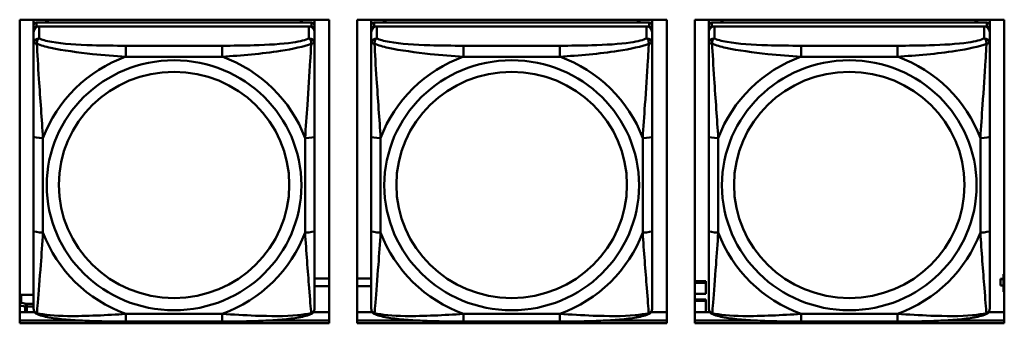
# Model space of a CAD drawing. Header units: inches. Extents: x 2.9 to 75, y -2.3 to 43.7.
# Tile 39 of 155: x 38.2 to 40.3, y 12.6 to 13.2. Entities that reach past the tile are written whole.
import ezdxf

# ---------------------------------------------------------------- set-up
doc = ezdxf.new("R2010")
doc.units = ezdxf.units.IN
doc.header["$MEASUREMENT"] = 0
doc.layers.add('Visible Edges(ROSSANSI)', color=7, linetype='Continuous', lineweight=50)
doc.layers.add('Visible Tangent Edges(ROSSANSI)', color=7, linetype='Continuous', lineweight=50)

msp = doc.modelspace()

# ---------------------------------------------------------------- linework, layer by layer
at = {"layer": 'Visible Edges(ROSSANSI)'}
for p, q in [((38.1924, 12.5927), (38.1924, 13.2314)), ((38.1924, 13.2314), (38.843, 13.2314)), ((38.2217, 13.2195), (38.2217, 13.2314)), ((38.2483, 13.2253), (38.2483, 13.2314)), ((38.2521, 13.2253), (38.249, 13.2314)), ((38.785, 13.2314), (38.7819, 13.2253)), ((38.7857, 13.2314), (38.7857, 13.2253)), ((38.8123, 13.2314), (38.8123, 13.2195)), ((38.843, 13.2314), (38.843, 12.5927)), ((38.9024, 12.5927), (38.9024, 13.2314)), ((38.9024, 13.2314), (39.553, 13.2314)), ((38.9317, 13.2195), (38.9317, 13.2314)), ((38.9583, 13.2253), (38.9583, 13.2314)), ((38.9621, 13.2253), (38.959, 13.2314)), ((39.495, 13.2314), (39.4919, 13.2253)), ((39.4957, 13.2314), (39.4957, 13.2253)), ((39.5223, 13.2314), (39.5223, 13.2195)), ((39.553, 13.2314), (39.553, 12.5927)), ((39.6124, 12.5927), (39.6124, 13.2314)), ((39.6124, 13.2314), (40.263, 13.2314)), ((39.6417, 13.2195), (39.6417, 13.2314)), ((39.6683, 13.2253), (39.6683, 13.2314)), ((39.6721, 13.2253), (39.669, 13.2314)), ((40.205, 13.2314), (40.2019, 13.2253)), ((40.2057, 13.2314), (40.2057, 13.2253)), ((40.2323, 13.2314), (40.2323, 13.2195)), ((40.263, 13.2314), (40.263, 12.5927)), ((38.2217, 13.2195), (38.2217, 13.2113)), ((38.2217, 13.2055), (38.2217, 13.2113)), ((38.8064, 13.2253), (38.2276, 13.2253)), ((38.2276, 13.2171), (38.8064, 13.2171)), ((38.8005, 13.2171), (38.2335, 13.2171)), ((38.8123, 13.2113), (38.8123, 13.2195)), ((38.8123, 13.2113), (38.8123, 13.2055)), ((38.9317, 13.2195), (38.9317, 13.2113)), ((38.9317, 13.2055), (38.9317, 13.2113)), ((39.5164, 13.2253), (38.9376, 13.2253)), ((38.9376, 13.2171), (39.5164, 13.2171)), ((39.5105, 13.2171), (38.9435, 13.2171)), ((39.5223, 13.2113), (39.5223, 13.2195)), ((39.5223, 13.2113), (39.5223, 13.2055)), ((39.6417, 13.2195), (39.6417, 13.2113)), ((39.6417, 13.2055), (39.6417, 13.2113)), ((40.2264, 13.2253), (39.6476, 13.2253)), ((39.6476, 13.2171), (40.2264, 13.2171)), ((40.2205, 13.2171), (39.6535, 13.2171)), ((40.2323, 13.2113), (40.2323, 13.2195)), ((40.2323, 13.2113), (40.2323, 13.2055)), ((38.2217, 13.2055), (38.2217, 13.1806)), ((38.8123, 13.1806), (38.8123, 13.2055)), ((38.9317, 13.2055), (38.9317, 13.1806)), ((39.5223, 13.1806), (39.5223, 13.2055)), ((39.6417, 13.2055), (39.6417, 13.1806)), ((40.2323, 13.1806), (40.2323, 13.2055)), ((38.2217, 12.9861), (38.2217, 12.7875)), ((38.8123, 12.7875), (38.8123, 12.9861)), ((38.9317, 12.9861), (38.9317, 12.7875)), ((39.5223, 12.7875), (39.5223, 12.9861)), ((39.6417, 12.9861), (39.6417, 12.7875)), ((40.2323, 12.7875), (40.2323, 12.9861)), ((40.263, 12.6963), (40.2614, 12.6963)), ((40.2614, 12.6963), (40.2614, 12.6934)), ((40.263, 12.6927), (40.2614, 12.6934)), ((40.2614, 12.6934), (40.2614, 12.659)), ((38.8123, 12.6871), (38.843, 12.6871)), ((38.9024, 12.6871), (38.9317, 12.6871)), ((39.6124, 12.6811), (39.6354, 12.6811)), ((39.6124, 12.678), (39.6354, 12.678)), ((39.6354, 12.6811), (39.6354, 12.678)), ((39.6354, 12.678), (39.6354, 12.6545)), ((40.2549, 12.686), (40.2549, 12.6858)), ((40.2614, 12.686), (40.2549, 12.686)), ((40.2549, 12.6721), (40.2549, 12.6858)), ((40.2549, 12.6858), (40.2614, 12.6858)), ((40.2614, 12.6721), (40.2549, 12.6721)), ((38.1954, 12.6526), (38.2217, 12.6526)), ((38.843, 12.6707), (38.8123, 12.6707)), ((38.9317, 12.6707), (38.9024, 12.6707)), ((39.6354, 12.6545), (39.6124, 12.6545)), ((40.2614, 12.659), (40.263, 12.6584)), ((39.6124, 12.6428), (39.6354, 12.6428)), ((39.6124, 12.6398), (39.6354, 12.6398)), ((39.6354, 12.6428), (39.6354, 12.6398)), ((39.6354, 12.6398), (39.6354, 12.6165)), ((38.1924, 12.6165), (38.2239, 12.6165)), ((38.8101, 12.6165), (38.843, 12.6165)), ((38.9024, 12.6165), (38.9339, 12.6165)), ((39.5201, 12.6165), (39.553, 12.6165)), ((39.6124, 12.6165), (39.6439, 12.6165)), ((40.2301, 12.6165), (40.263, 12.6165)), ((38.1924, 12.5988), (38.3143, 12.5988)), ((38.3143, 12.5988), (38.1924, 12.5988)), ((38.843, 12.5927), (38.1924, 12.5927)), ((38.6181, 12.5966), (38.4158, 12.5966)), ((38.7197, 12.5988), (38.843, 12.5988)), ((38.843, 12.5988), (38.7197, 12.5988)), ((38.9024, 12.5988), (39.0243, 12.5988)), ((39.0243, 12.5988), (38.9024, 12.5988)), ((39.553, 12.5927), (38.9024, 12.5927)), ((39.3281, 12.5966), (39.1258, 12.5966)), ((39.4297, 12.5988), (39.553, 12.5988)), ((39.553, 12.5988), (39.4297, 12.5988)), ((39.6124, 12.5988), (39.7343, 12.5988)), ((39.7343, 12.5988), (39.6124, 12.5988)), ((40.263, 12.5927), (39.6124, 12.5927)), ((40.0381, 12.5966), (39.8358, 12.5966)), ((40.1397, 12.5988), (40.263, 12.5988)), ((40.263, 12.5988), (40.1397, 12.5988))]:
    msp.add_line(p, q, dxfattribs=at)
for centre, major_axis, start_param, end_param in [((38.2276, 13.2195), (-0.00591, 0), 4.712389, 6.283185), ((38.2276, 13.2113), (-0.00591, 0), 4.712389, 6.283185), ((38.2335, 13.2055), (-0.0118, 0), 4.712389, 6.283185), ((38.8005, 13.2055), (0.0118, 0), 0, 1.570796), ((38.8064, 13.2195), (0.00591, 0), 0, 1.570796), ((38.8064, 13.2113), (0.00591, 0), 0, 1.570796), ((38.9376, 13.2195), (-0.00591, 0), 4.712389, 6.283185), ((38.9376, 13.2113), (-0.00591, 0), 4.712389, 6.283185), ((38.9435, 13.2055), (-0.0118, 0), 4.712389, 6.283185), ((39.5105, 13.2055), (0.0118, 0), 0, 1.570796), ((39.5164, 13.2195), (0.00591, 0), 0, 1.570796), ((39.5164, 13.2113), (0.00591, 0), 0, 1.570796), ((39.6476, 13.2195), (-0.00591, 0), 4.712389, 6.283185), ((39.6476, 13.2113), (-0.00591, 0), 4.712389, 6.283185), ((39.6535, 13.2055), (-0.0118, 0), 4.712389, 6.283185), ((40.2205, 13.2055), (0.0118, 0), 0, 1.570796), ((40.2264, 13.2195), (0.00591, 0), 0, 1.570796), ((40.2264, 13.2113), (0.00591, 0), 0, 1.570796), ((38.1954, 12.6477), (-0.005, 0), 4.712389, 5.358392)]:
    msp.add_ellipse(centre, major_axis=major_axis, ratio=0.981793, start_param=start_param, end_param=end_param, dxfattribs=at)
for points, knots in [([(38.2217, 13.1806), (38.2217, 13.1715), (38.2217, 13.1562), (38.2217, 13.1391), (38.2217, 13.1126), (38.2217, 13.0823), (38.2217, 13.0529), (38.2217, 13.0305), (38.2217, 13.0081), (38.2217, 12.9861)], [-0.7968224, -0.7968224, -0.7968224, -0.7968224, -0.6514613, -0.6514613, -0.6514613, -0.427691, -0.427691, -0.427691, -0.2569517, -0.2569517, -0.2569517, -0.2569517]), ([(38.8123, 12.9861), (38.8123, 13.0093), (38.8123, 13.0331), (38.8123, 13.0568), (38.8123, 13.0879), (38.8123, 13.1202), (38.8123, 13.147), (38.8123, 13.1608), (38.8123, 13.1729), (38.8123, 13.1806)], [0.2569537, 0.2569537, 0.2569537, 0.2569537, 0.4371919, 0.4371919, 0.4371919, 0.6739428, 0.6739428, 0.6739428, 0.7963818, 0.7963818, 0.7963818, 0.7963818]), ([(38.9317, 13.1806), (38.9317, 13.1715), (38.9317, 13.1562), (38.9317, 13.1391), (38.9317, 13.1126), (38.9317, 13.0823), (38.9317, 13.0529), (38.9317, 13.0305), (38.9317, 13.0081), (38.9317, 12.9861)], [-0.7968224, -0.7968224, -0.7968224, -0.7968224, -0.6514613, -0.6514613, -0.6514613, -0.427691, -0.427691, -0.427691, -0.2569517, -0.2569517, -0.2569517, -0.2569517]), ([(39.5223, 12.9861), (39.5223, 13.0093), (39.5223, 13.0331), (39.5223, 13.0568), (39.5223, 13.0879), (39.5223, 13.1202), (39.5223, 13.147), (39.5223, 13.1608), (39.5223, 13.1729), (39.5223, 13.1806)], [0.2569537, 0.2569537, 0.2569537, 0.2569537, 0.4371919, 0.4371919, 0.4371919, 0.6739428, 0.6739428, 0.6739428, 0.7963818, 0.7963818, 0.7963818, 0.7963818]), ([(39.6417, 13.1806), (39.6417, 13.1715), (39.6417, 13.1562), (39.6417, 13.1391), (39.6417, 13.1126), (39.6417, 13.0823), (39.6417, 13.0529), (39.6417, 13.0305), (39.6417, 13.0081), (39.6417, 12.9861)], [-0.7968224, -0.7968224, -0.7968224, -0.7968224, -0.6514613, -0.6514613, -0.6514613, -0.427691, -0.427691, -0.427691, -0.2569517, -0.2569517, -0.2569517, -0.2569517]), ([(40.2323, 12.9861), (40.2323, 13.0093), (40.2323, 13.0331), (40.2323, 13.0568), (40.2323, 13.0879), (40.2323, 13.1202), (40.2323, 13.147), (40.2323, 13.1608), (40.2323, 13.1729), (40.2323, 13.1806)], [0.2569537, 0.2569537, 0.2569537, 0.2569537, 0.4371919, 0.4371919, 0.4371919, 0.6739428, 0.6739428, 0.6739428, 0.7963818, 0.7963818, 0.7963818, 0.7963818]), ([(38.2217, 12.7875), (38.2217, 12.7643), (38.2217, 12.7409), (38.2217, 12.7187), (38.2217, 12.6895), (38.2217, 12.6612), (38.2217, 12.6424), (38.2217, 12.6327), (38.2217, 12.6258), (38.2217, 12.624)], [0.2569537, 0.2569537, 0.2569537, 0.2569537, 0.4371919, 0.4371919, 0.4371919, 0.6739428, 0.6739428, 0.6739428, 0.7963818, 0.7963818, 0.7963818, 0.7963818]), ([(38.8123, 12.624), (38.8123, 12.6261), (38.8123, 12.6354), (38.8123, 12.6481), (38.8123, 12.6677), (38.8123, 12.6946), (38.8123, 12.7223), (38.8123, 12.7434), (38.8123, 12.7655), (38.8123, 12.7875)], [-0.7968224, -0.7968224, -0.7968224, -0.7968224, -0.6514613, -0.6514613, -0.6514613, -0.427691, -0.427691, -0.427691, -0.2569517, -0.2569517, -0.2569517, -0.2569517]), ([(38.9317, 12.7875), (38.9317, 12.7643), (38.9317, 12.7409), (38.9317, 12.7187), (38.9317, 12.6895), (38.9317, 12.6612), (38.9317, 12.6424), (38.9317, 12.6327), (38.9317, 12.6258), (38.9317, 12.624)], [0.2569537, 0.2569537, 0.2569537, 0.2569537, 0.4371919, 0.4371919, 0.4371919, 0.6739428, 0.6739428, 0.6739428, 0.7963818, 0.7963818, 0.7963818, 0.7963818]), ([(39.5223, 12.624), (39.5223, 12.6261), (39.5223, 12.6354), (39.5223, 12.6481), (39.5223, 12.6677), (39.5223, 12.6946), (39.5223, 12.7223), (39.5223, 12.7434), (39.5223, 12.7655), (39.5223, 12.7875)], [-0.7968224, -0.7968224, -0.7968224, -0.7968224, -0.6514613, -0.6514613, -0.6514613, -0.427691, -0.427691, -0.427691, -0.2569517, -0.2569517, -0.2569517, -0.2569517]), ([(39.6417, 12.7875), (39.6417, 12.7643), (39.6417, 12.7409), (39.6417, 12.7187), (39.6417, 12.6895), (39.6417, 12.6612), (39.6417, 12.6424), (39.6417, 12.6327), (39.6417, 12.6258), (39.6417, 12.624)], [0.2569537, 0.2569537, 0.2569537, 0.2569537, 0.4371919, 0.4371919, 0.4371919, 0.6739428, 0.6739428, 0.6739428, 0.7963818, 0.7963818, 0.7963818, 0.7963818]), ([(40.2323, 12.624), (40.2323, 12.6261), (40.2323, 12.6354), (40.2323, 12.6481), (40.2323, 12.6677), (40.2323, 12.6946), (40.2323, 12.7223), (40.2323, 12.7434), (40.2323, 12.7655), (40.2323, 12.7875)], [-0.7968224, -0.7968224, -0.7968224, -0.7968224, -0.6514613, -0.6514613, -0.6514613, -0.427691, -0.427691, -0.427691, -0.2569517, -0.2569517, -0.2569517, -0.2569517]), ([(38.2298, 12.6117), (38.2287, 12.6121), (38.2276, 12.6127), (38.2257, 12.6143), (38.2248, 12.6152), (38.2234, 12.6172), (38.2229, 12.6182), (38.2222, 12.6201), (38.222, 12.621), (38.2218, 12.6226), (38.2217, 12.6233), (38.2217, 12.624)], [0.02510739, 0.02510739, 0.02510739, 0.02510739, 0.03073999, 0.03073999, 0.03637259, 0.03637259, 0.0420052, 0.0420052, 0.0476378, 0.0476378, 0.0532704, 0.0532704, 0.0532704, 0.0532704]), ([(38.4158, 12.5966), (38.4023, 12.5966), (38.3887, 12.5966), (38.3614, 12.597), (38.3478, 12.5973), (38.3209, 12.5984), (38.3076, 12.5991), (38.2819, 12.6012), (38.2698, 12.6026), (38.2477, 12.6062), (38.2382, 12.6082), (38.2298, 12.6117)], [0.2569517, 0.2569517, 0.2569517, 0.2569517, 0.3597049, 0.3597049, 0.4624581, 0.4624581, 0.5652112, 0.5652112, 0.6679644, 0.6679644, 0.7707176, 0.7707176, 0.7707176, 0.7707176]), ([(38.8042, 12.6117), (38.7958, 12.6082), (38.7863, 12.6062), (38.7643, 12.6026), (38.7521, 12.6012), (38.7264, 12.5991), (38.7131, 12.5984), (38.6862, 12.5973), (38.6726, 12.597), (38.6454, 12.5966), (38.6317, 12.5966), (38.6181, 12.5966)], [-0.7703505, -0.7703505, -0.7703505, -0.7703505, -0.6676711, -0.6676711, -0.5649918, -0.5649918, -0.4623124, -0.4623124, -0.3596331, -0.3596331, -0.2569537, -0.2569537, -0.2569537, -0.2569537]), ([(38.8042, 12.6117), (38.8053, 12.6121), (38.8064, 12.6127), (38.8083, 12.6143), (38.8092, 12.6152), (38.8106, 12.6172), (38.8111, 12.6182), (38.8118, 12.6201), (38.812, 12.621), (38.8122, 12.6226), (38.8123, 12.6233), (38.8123, 12.624)], [0.02510739, 0.02510739, 0.02510739, 0.02510739, 0.03073999, 0.03073999, 0.03637259, 0.03637259, 0.0420052, 0.0420052, 0.0476378, 0.0476378, 0.0532704, 0.0532704, 0.0532704, 0.0532704]), ([(38.9398, 12.6117), (38.9387, 12.6121), (38.9376, 12.6127), (38.9357, 12.6143), (38.9348, 12.6152), (38.9334, 12.6172), (38.9329, 12.6182), (38.9322, 12.6201), (38.932, 12.621), (38.9318, 12.6226), (38.9317, 12.6233), (38.9317, 12.624)], [0.02510739, 0.02510739, 0.02510739, 0.02510739, 0.03073999, 0.03073999, 0.03637259, 0.03637259, 0.0420052, 0.0420052, 0.0476378, 0.0476378, 0.0532704, 0.0532704, 0.0532704, 0.0532704]), ([(39.1258, 12.5966), (39.1123, 12.5966), (39.0987, 12.5966), (39.0714, 12.597), (39.0578, 12.5973), (39.0309, 12.5984), (39.0176, 12.5991), (38.9919, 12.6012), (38.9798, 12.6026), (38.9577, 12.6062), (38.9482, 12.6082), (38.9398, 12.6117)], [0.2569517, 0.2569517, 0.2569517, 0.2569517, 0.3597049, 0.3597049, 0.4624581, 0.4624581, 0.5652112, 0.5652112, 0.6679644, 0.6679644, 0.7707176, 0.7707176, 0.7707176, 0.7707176]), ([(39.5142, 12.6117), (39.5058, 12.6082), (39.4963, 12.6062), (39.4743, 12.6026), (39.4621, 12.6012), (39.4364, 12.5991), (39.4231, 12.5984), (39.3962, 12.5973), (39.3826, 12.597), (39.3554, 12.5966), (39.3417, 12.5966), (39.3281, 12.5966)], [-0.7703505, -0.7703505, -0.7703505, -0.7703505, -0.6676711, -0.6676711, -0.5649918, -0.5649918, -0.4623124, -0.4623124, -0.3596331, -0.3596331, -0.2569537, -0.2569537, -0.2569537, -0.2569537]), ([(39.5142, 12.6117), (39.5153, 12.6121), (39.5164, 12.6127), (39.5183, 12.6143), (39.5192, 12.6152), (39.5206, 12.6172), (39.5211, 12.6182), (39.5218, 12.6201), (39.522, 12.621), (39.5222, 12.6226), (39.5223, 12.6233), (39.5223, 12.624)], [0.02510739, 0.02510739, 0.02510739, 0.02510739, 0.03073999, 0.03073999, 0.03637259, 0.03637259, 0.0420052, 0.0420052, 0.0476378, 0.0476378, 0.0532704, 0.0532704, 0.0532704, 0.0532704]), ([(39.6498, 12.6117), (39.6487, 12.6121), (39.6476, 12.6127), (39.6457, 12.6143), (39.6448, 12.6152), (39.6434, 12.6172), (39.6429, 12.6182), (39.6422, 12.6201), (39.642, 12.621), (39.6418, 12.6226), (39.6417, 12.6233), (39.6417, 12.624)], [0.02510739, 0.02510739, 0.02510739, 0.02510739, 0.03073999, 0.03073999, 0.03637259, 0.03637259, 0.0420052, 0.0420052, 0.0476378, 0.0476378, 0.0532704, 0.0532704, 0.0532704, 0.0532704]), ([(39.8358, 12.5966), (39.8223, 12.5966), (39.8087, 12.5966), (39.7814, 12.597), (39.7678, 12.5973), (39.7409, 12.5984), (39.7276, 12.5991), (39.7019, 12.6012), (39.6898, 12.6026), (39.6677, 12.6062), (39.6582, 12.6082), (39.6498, 12.6117)], [0.2569517, 0.2569517, 0.2569517, 0.2569517, 0.3597049, 0.3597049, 0.4624581, 0.4624581, 0.5652112, 0.5652112, 0.6679644, 0.6679644, 0.7707176, 0.7707176, 0.7707176, 0.7707176]), ([(40.2242, 12.6117), (40.2158, 12.6082), (40.2063, 12.6062), (40.1843, 12.6026), (40.1721, 12.6012), (40.1464, 12.5991), (40.1331, 12.5984), (40.1062, 12.5973), (40.0926, 12.597), (40.0654, 12.5966), (40.0517, 12.5966), (40.0381, 12.5966)], [-0.7703505, -0.7703505, -0.7703505, -0.7703505, -0.6676711, -0.6676711, -0.5649918, -0.5649918, -0.4623124, -0.4623124, -0.3596331, -0.3596331, -0.2569537, -0.2569537, -0.2569537, -0.2569537]), ([(40.2242, 12.6117), (40.2253, 12.6121), (40.2264, 12.6127), (40.2283, 12.6143), (40.2292, 12.6152), (40.2306, 12.6172), (40.2311, 12.6182), (40.2318, 12.6201), (40.232, 12.621), (40.2322, 12.6226), (40.2323, 12.6233), (40.2323, 12.624)], [0.02510739, 0.02510739, 0.02510739, 0.02510739, 0.03073999, 0.03073999, 0.03637259, 0.03637259, 0.0420052, 0.0420052, 0.0476378, 0.0476378, 0.0532704, 0.0532704, 0.0532704, 0.0532704])]:
    msp.add_open_spline(points, degree=3, knots=knots, dxfattribs=at)
at = {"layer": 'Visible Tangent Edges(ROSSANSI)'}
for p, q in [((38.2276, 13.2171), (38.2276, 13.2253)), ((38.2335, 13.1922), (38.2335, 13.2171)), ((38.8005, 13.2171), (38.8005, 13.1922)), ((38.8064, 13.2253), (38.8064, 13.2171)), ((38.9376, 13.2171), (38.9376, 13.2253)), ((38.9435, 13.1922), (38.9435, 13.2171)), ((39.5105, 13.2171), (39.5105, 13.1922)), ((39.5164, 13.2253), (39.5164, 13.2171)), ((39.6476, 13.2171), (39.6476, 13.2253)), ((39.6535, 13.1922), (39.6535, 13.2171)), ((40.2205, 13.2171), (40.2205, 13.1922)), ((40.2264, 13.2253), (40.2264, 13.2171)), ((38.4158, 13.1767), (38.4158, 13.1536)), ((38.6181, 13.1767), (38.4158, 13.1767)), ((38.6181, 13.1767), (38.6181, 13.1536)), ((39.1258, 13.1767), (39.1258, 13.1536)), ((39.3281, 13.1767), (39.1258, 13.1767)), ((39.3281, 13.1767), (39.3281, 13.1536)), ((39.8358, 13.1767), (39.8358, 13.1536)), ((40.0381, 13.1767), (39.8358, 13.1767)), ((40.0381, 13.1767), (40.0381, 13.1536)), ((38.4158, 13.1536), (38.6181, 13.1536)), ((39.1258, 13.1536), (39.3281, 13.1536)), ((39.8358, 13.1536), (40.0381, 13.1536)), ((38.2414, 12.7838), (38.2414, 12.9824)), ((38.7926, 12.9824), (38.7926, 12.7838)), ((38.9514, 12.7838), (38.9514, 12.9824)), ((39.5026, 12.9824), (39.5026, 12.7838)), ((39.6614, 12.7838), (39.6614, 12.9824)), ((40.2126, 12.9824), (40.2126, 12.7838)), ((38.1954, 12.636), (38.1954, 12.6526)), ((38.2075, 12.6337), (38.1954, 12.636)), ((38.2075, 12.6337), (38.2075, 12.6279)), ((38.2217, 12.6337), (38.2075, 12.6337)), ((38.1924, 12.6304), (38.204, 12.6282)), ((38.204, 12.6282), (38.204, 12.6165)), ((38.2075, 12.6279), (38.2217, 12.6279)), ((38.2075, 12.6165), (38.2075, 12.6279)), ((38.6181, 12.6125), (38.4158, 12.6125)), ((38.4158, 12.5966), (38.4158, 12.6125)), ((38.6181, 12.5966), (38.6181, 12.6125)), ((39.3281, 12.6125), (39.1258, 12.6125)), ((39.1258, 12.5966), (39.1258, 12.6125)), ((39.3281, 12.5966), (39.3281, 12.6125)), ((40.0381, 12.6125), (39.8358, 12.6125)), ((39.8358, 12.5966), (39.8358, 12.6125)), ((40.0381, 12.5966), (40.0381, 12.6125))]:
    msp.add_line(p, q, dxfattribs=at)
for centre, major_axis, ratio, start_param, end_param in [((38.2335, 13.1806), (-0.0118, 0), 0.981793, 4.712389, 6.283185), ((38.8005, 13.1806), (0.0118, 0), 0.981793, 0, 1.570796), ((38.9435, 13.1806), (-0.0118, 0), 0.981793, 4.712389, 6.283185), ((39.5105, 13.1806), (0.0118, 0), 0.981793, 0, 1.570796), ((39.6535, 13.1806), (-0.0118, 0), 0.981793, 4.712389, 6.283185), ((40.2205, 13.1806), (0.0118, 0), 0.981793, 0, 1.570796), ((38.517, 12.8831), (-0.2936, 0), 0.981793, 5.064156, 5.931419), ((38.517, 12.8831), (0.2936, 0), 0.981793, 0.351767, 1.21903), ((39.227, 12.8831), (-0.2936, 0), 0.981793, 5.064156, 5.931419), ((39.227, 12.8831), (0.2936, 0), 0.981793, 0.351767, 1.21903), ((39.937, 12.8831), (-0.2936, 0), 0.981793, 5.064156, 5.931419), ((39.937, 12.8831), (0.2936, 0), 0.981793, 0.351767, 1.21903), ((38.2414, 12.9861), (-0.0197, 0), 0.189952, 0, 1.570796), ((38.7926, 12.9861), (0.0197, 0), 0.189952, 4.712389, 6.283185), ((38.9514, 12.9861), (-0.0197, 0), 0.189952, 0, 1.570796), ((39.5026, 12.9861), (0.0197, 0), 0.189952, 4.712389, 6.283185), ((39.6614, 12.9861), (-0.0197, 0), 0.189952, 0, 1.570796), ((40.2126, 12.9861), (0.0197, 0), 0.189952, 4.712389, 6.283185), ((38.2414, 12.7875), (-0.0197, 0), 0.189952, 0, 1.570796), ((38.517, 12.8831), (-0.2936, 0), 0.981793, 0.351767, 1.21903), ((38.517, 12.8831), (0.2936, 0), 0.981793, 5.064156, 5.931419), ((38.7926, 12.7875), (0.0197, 0), 0.189952, 4.712389, 6.283185), ((38.9514, 12.7875), (-0.0197, 0), 0.189952, 0, 1.570796), ((39.227, 12.8831), (-0.2936, 0), 0.981793, 0.351767, 1.21903), ((39.227, 12.8831), (0.2936, 0), 0.981793, 5.064156, 5.931419), ((39.5026, 12.7875), (0.0197, 0), 0.189952, 4.712389, 6.283185), ((39.6614, 12.7875), (-0.0197, 0), 0.189952, 0, 1.570796), ((39.937, 12.8831), (-0.2936, 0), 0.981793, 0.351767, 1.21903), ((39.937, 12.8831), (0.2936, 0), 0.981793, 5.064156, 5.931419), ((40.2126, 12.7875), (0.0197, 0), 0.189952, 4.712389, 6.283185), ((38.1954, 12.6311), (0.00093, 0.00491), 0.694233, 0.267078, 1.285644), ((38.1954, 12.6311), (-0.005, 0), 0.981793, 4.712389, 5.358392), ((38.2075, 12.6288), (0.00093, 0.00491), 0.694233, 0.267078, 1.837874), ((38.2075, 12.6288), (0.005, 0), 0.189952, 3.926991, 4.712389)]:
    msp.add_ellipse(centre, major_axis=major_axis, ratio=ratio, start_param=start_param, end_param=end_param, dxfattribs=at)
for centre, major_axis in [((38.517, 12.8831), (-0.2678, 0)), ((39.227, 12.8831), (-0.2678, 0)), ((39.937, 12.8831), (-0.2678, 0)), ((38.517, 12.8839), (-0.2424, 0)), ((39.227, 12.8839), (-0.2424, 0)), ((39.937, 12.8839), (-0.2424, 0))]:
    msp.add_ellipse(centre, major_axis=major_axis, ratio=0.981793, dxfattribs=at)
for points, knots in [([(38.2286, 13.1807), (38.2286, 13.1818), (38.2286, 13.1828), (38.2288, 13.1848), (38.229, 13.1858), (38.2295, 13.1872), (38.2297, 13.1877), (38.23, 13.1884), (38.2301, 13.1887), (38.2304, 13.1892), (38.2306, 13.1896), (38.2312, 13.1904), (38.2316, 13.1908), (38.2325, 13.1916), (38.233, 13.1919), (38.2335, 13.1922)], [-0.00023197, -0.00023197, -0.00023197, -0.00023197, 0.00913095, 0.00913095, 0.01983142, 0.01983142, 0.02651922, 0.02651922, 0.02986312, 0.02986312, 0.03521335, 0.03521335, 0.04377373, 0.04377373, 0.0532704, 0.0532704, 0.0532704, 0.0532704]), ([(38.4158, 13.1767), (38.3922, 13.1767), (38.3682, 13.1769), (38.3448, 13.1776), (38.3142, 13.1786), (38.2833, 13.1806), (38.26, 13.1846), (38.248, 13.1866), (38.2384, 13.1892), (38.2335, 13.1922)], [0.2569537, 0.2569537, 0.2569537, 0.2569537, 0.4371919, 0.4371919, 0.4371919, 0.6739428, 0.6739428, 0.6739428, 0.7963818, 0.7963818, 0.7963818, 0.7963818]), ([(38.8005, 13.1922), (38.7947, 13.1887), (38.7822, 13.1857), (38.767, 13.1835), (38.7436, 13.1801), (38.7145, 13.1784), (38.6854, 13.1775), (38.6632, 13.1769), (38.6406, 13.1767), (38.6181, 13.1767)], [-0.7968224, -0.7968224, -0.7968224, -0.7968224, -0.6514613, -0.6514613, -0.6514613, -0.427691, -0.427691, -0.427691, -0.2569517, -0.2569517, -0.2569517, -0.2569517]), ([(38.8005, 13.1922), (38.801, 13.1919), (38.8015, 13.1916), (38.8024, 13.1908), (38.8028, 13.1904), (38.8034, 13.1896), (38.8036, 13.1892), (38.8039, 13.1887), (38.804, 13.1884), (38.8043, 13.1877), (38.8045, 13.1872), (38.805, 13.1858), (38.8052, 13.1848), (38.8054, 13.1828), (38.8054, 13.1818), (38.8054, 13.1807)], [-0.0532704, -0.0532704, -0.0532704, -0.0532704, -0.04377373, -0.04377373, -0.03521335, -0.03521335, -0.02986312, -0.02986312, -0.02651922, -0.02651922, -0.01983142, -0.01983142, -0.00913095, -0.00913095, 0.00023197, 0.00023197, 0.00023197, 0.00023197]), ([(38.9386, 13.1807), (38.9386, 13.1818), (38.9386, 13.1828), (38.9388, 13.1848), (38.939, 13.1858), (38.9395, 13.1872), (38.9397, 13.1877), (38.94, 13.1884), (38.9401, 13.1887), (38.9404, 13.1892), (38.9406, 13.1896), (38.9412, 13.1904), (38.9416, 13.1908), (38.9425, 13.1916), (38.943, 13.1919), (38.9435, 13.1922)], [-0.00023197, -0.00023197, -0.00023197, -0.00023197, 0.00913095, 0.00913095, 0.01983142, 0.01983142, 0.02651922, 0.02651922, 0.02986312, 0.02986312, 0.03521335, 0.03521335, 0.04377373, 0.04377373, 0.0532704, 0.0532704, 0.0532704, 0.0532704]), ([(39.1258, 13.1767), (39.1022, 13.1767), (39.0782, 13.1769), (39.0548, 13.1776), (39.0242, 13.1786), (38.9933, 13.1806), (38.97, 13.1846), (38.958, 13.1866), (38.9484, 13.1892), (38.9435, 13.1922)], [0.2569537, 0.2569537, 0.2569537, 0.2569537, 0.4371919, 0.4371919, 0.4371919, 0.6739428, 0.6739428, 0.6739428, 0.7963818, 0.7963818, 0.7963818, 0.7963818]), ([(39.5105, 13.1922), (39.5047, 13.1887), (39.4922, 13.1857), (39.477, 13.1835), (39.4536, 13.1801), (39.4245, 13.1784), (39.3954, 13.1775), (39.3732, 13.1769), (39.3506, 13.1767), (39.3281, 13.1767)], [-0.7968224, -0.7968224, -0.7968224, -0.7968224, -0.6514613, -0.6514613, -0.6514613, -0.427691, -0.427691, -0.427691, -0.2569517, -0.2569517, -0.2569517, -0.2569517]), ([(39.5105, 13.1922), (39.511, 13.1919), (39.5115, 13.1916), (39.5124, 13.1908), (39.5128, 13.1904), (39.5134, 13.1896), (39.5136, 13.1892), (39.5139, 13.1887), (39.514, 13.1884), (39.5143, 13.1877), (39.5145, 13.1872), (39.515, 13.1858), (39.5152, 13.1848), (39.5154, 13.1828), (39.5154, 13.1818), (39.5154, 13.1807)], [-0.0532704, -0.0532704, -0.0532704, -0.0532704, -0.04377373, -0.04377373, -0.03521335, -0.03521335, -0.02986312, -0.02986312, -0.02651922, -0.02651922, -0.01983142, -0.01983142, -0.00913095, -0.00913095, 0.00023197, 0.00023197, 0.00023197, 0.00023197]), ([(39.6486, 13.1807), (39.6486, 13.1818), (39.6486, 13.1828), (39.6488, 13.1848), (39.649, 13.1858), (39.6495, 13.1872), (39.6497, 13.1877), (39.65, 13.1884), (39.6501, 13.1887), (39.6504, 13.1892), (39.6506, 13.1896), (39.6512, 13.1904), (39.6516, 13.1908), (39.6525, 13.1916), (39.653, 13.1919), (39.6535, 13.1922)], [-0.00023197, -0.00023197, -0.00023197, -0.00023197, 0.00913095, 0.00913095, 0.01983142, 0.01983142, 0.02651922, 0.02651922, 0.02986312, 0.02986312, 0.03521335, 0.03521335, 0.04377373, 0.04377373, 0.0532704, 0.0532704, 0.0532704, 0.0532704]), ([(39.8358, 13.1767), (39.8122, 13.1767), (39.7882, 13.1769), (39.7648, 13.1776), (39.7342, 13.1786), (39.7033, 13.1806), (39.68, 13.1846), (39.668, 13.1866), (39.6584, 13.1892), (39.6535, 13.1922)], [0.2569537, 0.2569537, 0.2569537, 0.2569537, 0.4371919, 0.4371919, 0.4371919, 0.6739428, 0.6739428, 0.6739428, 0.7963818, 0.7963818, 0.7963818, 0.7963818]), ([(40.2205, 13.1922), (40.2147, 13.1887), (40.2022, 13.1857), (40.187, 13.1835), (40.1636, 13.1801), (40.1345, 13.1784), (40.1054, 13.1775), (40.0832, 13.1769), (40.0606, 13.1767), (40.0381, 13.1767)], [-0.7968224, -0.7968224, -0.7968224, -0.7968224, -0.6514613, -0.6514613, -0.6514613, -0.427691, -0.427691, -0.427691, -0.2569517, -0.2569517, -0.2569517, -0.2569517]), ([(40.2205, 13.1922), (40.221, 13.1919), (40.2215, 13.1916), (40.2224, 13.1908), (40.2228, 13.1904), (40.2234, 13.1896), (40.2236, 13.1892), (40.2239, 13.1887), (40.224, 13.1884), (40.2243, 13.1877), (40.2245, 13.1872), (40.225, 13.1858), (40.2252, 13.1848), (40.2254, 13.1828), (40.2254, 13.1818), (40.2254, 13.1807)], [-0.0532704, -0.0532704, -0.0532704, -0.0532704, -0.04377373, -0.04377373, -0.03521335, -0.03521335, -0.02986312, -0.02986312, -0.02651922, -0.02651922, -0.01983142, -0.01983142, -0.00913095, -0.00913095, 0.00023197, 0.00023197, 0.00023197, 0.00023197]), ([(38.2217, 13.1806), (38.2217, 13.1808), (38.2218, 13.1811), (38.222, 13.1814), (38.2222, 13.1815), (38.2226, 13.1817), (38.2228, 13.1817), (38.2231, 13.1818), (38.2232, 13.1818), (38.2236, 13.1818), (38.2239, 13.1818), (38.2249, 13.1817), (38.2255, 13.1816), (38.227, 13.1812), (38.2277, 13.181), (38.2286, 13.1807)], [-0.0532704, -0.0532704, -0.0532704, -0.0532704, -0.04377373, -0.04377373, -0.03521335, -0.03521335, -0.02986312, -0.02986312, -0.02651922, -0.02651922, -0.01983142, -0.01983142, -0.00913095, -0.00913095, 0.00023197, 0.00023197, 0.00023197, 0.00023197]), ([(38.2286, 13.1807), (38.2362, 13.1777), (38.2462, 13.1748), (38.2833, 13.1667), (38.315, 13.1624), (38.3692, 13.1568), (38.3925, 13.155), (38.4158, 13.1536)], [-0.7478145, -0.7478145, -0.7478145, -0.7478145, -0.6493253, -0.6493253, -0.427691, -0.427691, -0.2569537, -0.2569537, -0.2569537, -0.2569537]), ([(38.2414, 12.9824), (38.239, 13.0221), (38.2357, 13.0642), (38.2311, 13.1342), (38.2295, 13.1617), (38.2286, 13.1807)], [0.2569517, 0.2569517, 0.2569517, 0.2569517, 0.5559983, 0.5559983, 0.7482818, 0.7482818, 0.7482818, 0.7482818]), ([(38.6181, 13.1536), (38.6586, 13.156), (38.701, 13.1597), (38.7666, 13.1698), (38.7911, 13.1749), (38.8054, 13.1807)], [0.2569517, 0.2569517, 0.2569517, 0.2569517, 0.5559983, 0.5559983, 0.7482818, 0.7482818, 0.7482818, 0.7482818]), ([(38.8054, 13.1807), (38.8049, 13.1707), (38.8043, 13.1586), (38.8018, 13.1165), (38.7995, 13.0834), (38.7956, 13.0283), (38.794, 13.0053), (38.7926, 12.9824)], [-0.7478145, -0.7478145, -0.7478145, -0.7478145, -0.6493253, -0.6493253, -0.427691, -0.427691, -0.2569537, -0.2569537, -0.2569537, -0.2569537]), ([(38.8054, 13.1807), (38.8063, 13.181), (38.807, 13.1812), (38.8085, 13.1816), (38.8091, 13.1817), (38.81, 13.1818), (38.8104, 13.1818), (38.8108, 13.1818), (38.8109, 13.1818), (38.8112, 13.1817), (38.8114, 13.1817), (38.8118, 13.1815), (38.812, 13.1814), (38.8122, 13.1811), (38.8123, 13.1808), (38.8123, 13.1806)], [-0.00023197, -0.00023197, -0.00023197, -0.00023197, 0.00913095, 0.00913095, 0.01983142, 0.01983142, 0.02651922, 0.02651922, 0.02986312, 0.02986312, 0.03521335, 0.03521335, 0.04377373, 0.04377373, 0.0532704, 0.0532704, 0.0532704, 0.0532704]), ([(38.9317, 13.1806), (38.9317, 13.1808), (38.9318, 13.1811), (38.932, 13.1814), (38.9322, 13.1815), (38.9326, 13.1817), (38.9328, 13.1817), (38.9331, 13.1818), (38.9332, 13.1818), (38.9336, 13.1818), (38.9339, 13.1818), (38.9349, 13.1817), (38.9355, 13.1816), (38.937, 13.1812), (38.9377, 13.181), (38.9386, 13.1807)], [-0.0532704, -0.0532704, -0.0532704, -0.0532704, -0.04377373, -0.04377373, -0.03521335, -0.03521335, -0.02986312, -0.02986312, -0.02651922, -0.02651922, -0.01983142, -0.01983142, -0.00913095, -0.00913095, 0.00023197, 0.00023197, 0.00023197, 0.00023197]), ([(38.9386, 13.1807), (38.9462, 13.1777), (38.9562, 13.1748), (38.9933, 13.1667), (39.025, 13.1624), (39.0792, 13.1568), (39.1025, 13.155), (39.1258, 13.1536)], [-0.7478145, -0.7478145, -0.7478145, -0.7478145, -0.6493253, -0.6493253, -0.427691, -0.427691, -0.2569537, -0.2569537, -0.2569537, -0.2569537]), ([(38.9514, 12.9824), (38.949, 13.0221), (38.9457, 13.0642), (38.9411, 13.1342), (38.9395, 13.1617), (38.9386, 13.1807)], [0.2569517, 0.2569517, 0.2569517, 0.2569517, 0.5559983, 0.5559983, 0.7482818, 0.7482818, 0.7482818, 0.7482818]), ([(39.3281, 13.1536), (39.3686, 13.156), (39.411, 13.1597), (39.4766, 13.1698), (39.5011, 13.1749), (39.5154, 13.1807)], [0.2569517, 0.2569517, 0.2569517, 0.2569517, 0.5559983, 0.5559983, 0.7482818, 0.7482818, 0.7482818, 0.7482818]), ([(39.5154, 13.1807), (39.5149, 13.1707), (39.5143, 13.1586), (39.5118, 13.1165), (39.5095, 13.0834), (39.5056, 13.0283), (39.504, 13.0053), (39.5026, 12.9824)], [-0.7478145, -0.7478145, -0.7478145, -0.7478145, -0.6493253, -0.6493253, -0.427691, -0.427691, -0.2569537, -0.2569537, -0.2569537, -0.2569537]), ([(39.5154, 13.1807), (39.5163, 13.181), (39.517, 13.1812), (39.5185, 13.1816), (39.5191, 13.1817), (39.52, 13.1818), (39.5204, 13.1818), (39.5208, 13.1818), (39.5209, 13.1818), (39.5212, 13.1817), (39.5214, 13.1817), (39.5218, 13.1815), (39.522, 13.1814), (39.5222, 13.1811), (39.5223, 13.1808), (39.5223, 13.1806)], [-0.00023197, -0.00023197, -0.00023197, -0.00023197, 0.00913095, 0.00913095, 0.01983142, 0.01983142, 0.02651922, 0.02651922, 0.02986312, 0.02986312, 0.03521335, 0.03521335, 0.04377373, 0.04377373, 0.0532704, 0.0532704, 0.0532704, 0.0532704]), ([(39.6417, 13.1806), (39.6417, 13.1808), (39.6418, 13.1811), (39.642, 13.1814), (39.6422, 13.1815), (39.6426, 13.1817), (39.6428, 13.1817), (39.6431, 13.1818), (39.6432, 13.1818), (39.6436, 13.1818), (39.6439, 13.1818), (39.6449, 13.1817), (39.6455, 13.1816), (39.647, 13.1812), (39.6477, 13.181), (39.6486, 13.1807)], [-0.0532704, -0.0532704, -0.0532704, -0.0532704, -0.04377373, -0.04377373, -0.03521335, -0.03521335, -0.02986312, -0.02986312, -0.02651922, -0.02651922, -0.01983142, -0.01983142, -0.00913095, -0.00913095, 0.00023197, 0.00023197, 0.00023197, 0.00023197]), ([(39.6486, 13.1807), (39.6562, 13.1777), (39.6662, 13.1748), (39.7033, 13.1667), (39.735, 13.1624), (39.7892, 13.1568), (39.8125, 13.155), (39.8358, 13.1536)], [-0.7478145, -0.7478145, -0.7478145, -0.7478145, -0.6493253, -0.6493253, -0.427691, -0.427691, -0.2569537, -0.2569537, -0.2569537, -0.2569537]), ([(39.6614, 12.9824), (39.659, 13.0221), (39.6557, 13.0642), (39.6511, 13.1342), (39.6495, 13.1617), (39.6486, 13.1807)], [0.2569517, 0.2569517, 0.2569517, 0.2569517, 0.5559983, 0.5559983, 0.7482818, 0.7482818, 0.7482818, 0.7482818]), ([(40.0381, 13.1536), (40.0786, 13.156), (40.121, 13.1597), (40.1866, 13.1698), (40.2111, 13.1749), (40.2254, 13.1807)], [0.2569517, 0.2569517, 0.2569517, 0.2569517, 0.5559983, 0.5559983, 0.7482818, 0.7482818, 0.7482818, 0.7482818]), ([(40.2254, 13.1807), (40.2249, 13.1707), (40.2243, 13.1586), (40.2218, 13.1165), (40.2195, 13.0834), (40.2156, 13.0283), (40.214, 13.0053), (40.2126, 12.9824)], [-0.7478145, -0.7478145, -0.7478145, -0.7478145, -0.6493253, -0.6493253, -0.427691, -0.427691, -0.2569537, -0.2569537, -0.2569537, -0.2569537]), ([(40.2254, 13.1807), (40.2263, 13.181), (40.227, 13.1812), (40.2285, 13.1816), (40.2291, 13.1817), (40.23, 13.1818), (40.2304, 13.1818), (40.2308, 13.1818), (40.2309, 13.1818), (40.2312, 13.1817), (40.2314, 13.1817), (40.2318, 13.1815), (40.232, 13.1814), (40.2322, 13.1811), (40.2323, 13.1808), (40.2323, 13.1806)], [-0.00023197, -0.00023197, -0.00023197, -0.00023197, 0.00913095, 0.00913095, 0.01983142, 0.01983142, 0.02651922, 0.02651922, 0.02986312, 0.02986312, 0.03521335, 0.03521335, 0.04377373, 0.04377373, 0.0532704, 0.0532704, 0.0532704, 0.0532704]), ([(38.2286, 12.6143), (38.2291, 12.6194), (38.2297, 12.627), (38.2322, 12.6576), (38.2345, 12.6867), (38.2384, 12.7382), (38.24, 12.7608), (38.2414, 12.7838)], [-0.7478145, -0.7478145, -0.7478145, -0.7478145, -0.6493253, -0.6493253, -0.427691, -0.427691, -0.2569537, -0.2569537, -0.2569537, -0.2569537]), ([(38.7926, 12.7838), (38.795, 12.744), (38.7983, 12.7029), (38.8029, 12.644), (38.8045, 12.6235), (38.8054, 12.6143)], [0.2569517, 0.2569517, 0.2569517, 0.2569517, 0.5559983, 0.5559983, 0.7482818, 0.7482818, 0.7482818, 0.7482818]), ([(38.9386, 12.6143), (38.9391, 12.6194), (38.9397, 12.627), (38.9422, 12.6576), (38.9445, 12.6867), (38.9484, 12.7382), (38.95, 12.7608), (38.9514, 12.7838)], [-0.7478145, -0.7478145, -0.7478145, -0.7478145, -0.6493253, -0.6493253, -0.427691, -0.427691, -0.2569537, -0.2569537, -0.2569537, -0.2569537]), ([(39.5026, 12.7838), (39.505, 12.744), (39.5083, 12.7029), (39.5129, 12.644), (39.5145, 12.6235), (39.5154, 12.6143)], [0.2569517, 0.2569517, 0.2569517, 0.2569517, 0.5559983, 0.5559983, 0.7482818, 0.7482818, 0.7482818, 0.7482818]), ([(39.6486, 12.6143), (39.6491, 12.6194), (39.6497, 12.627), (39.6522, 12.6576), (39.6545, 12.6867), (39.6584, 12.7382), (39.66, 12.7608), (39.6614, 12.7838)], [-0.7478145, -0.7478145, -0.7478145, -0.7478145, -0.6493253, -0.6493253, -0.427691, -0.427691, -0.2569537, -0.2569537, -0.2569537, -0.2569537]), ([(40.2126, 12.7838), (40.215, 12.744), (40.2183, 12.7029), (40.2229, 12.644), (40.2245, 12.6235), (40.2254, 12.6143)], [0.2569517, 0.2569517, 0.2569517, 0.2569517, 0.5559983, 0.5559983, 0.7482818, 0.7482818, 0.7482818, 0.7482818]), ([(38.2286, 12.6143), (38.2277, 12.6146), (38.227, 12.6149), (38.2255, 12.6157), (38.2249, 12.6163), (38.2239, 12.6172), (38.2236, 12.6176), (38.2232, 12.6183), (38.2231, 12.6185), (38.2228, 12.619), (38.2226, 12.6194), (38.2222, 12.6204), (38.222, 12.621), (38.2218, 12.6224), (38.2217, 12.6232), (38.2217, 12.624)], [-0.00023197, -0.00023197, -0.00023197, -0.00023197, 0.00913095, 0.00913095, 0.01983142, 0.01983142, 0.02651922, 0.02651922, 0.02986312, 0.02986312, 0.03521335, 0.03521335, 0.04377373, 0.04377373, 0.0532704, 0.0532704, 0.0532704, 0.0532704]), ([(38.2298, 12.6117), (38.2296, 12.6117), (38.2294, 12.6118), (38.229, 12.6122), (38.2288, 12.6125), (38.2286, 12.6133), (38.2286, 12.6138), (38.2286, 12.6143)], [-0.02510739, -0.02510739, -0.02510739, -0.02510739, -0.01983142, -0.01983142, -0.00913095, -0.00913095, 0.00023197, 0.00023197, 0.00023197, 0.00023197]), ([(38.4158, 12.6125), (38.3754, 12.6101), (38.333, 12.6074), (38.2674, 12.6084), (38.2429, 12.6103), (38.2286, 12.6143)], [0.2569517, 0.2569517, 0.2569517, 0.2569517, 0.5559983, 0.5559983, 0.7482818, 0.7482818, 0.7482818, 0.7482818]), ([(38.8054, 12.6143), (38.7978, 12.6123), (38.7878, 12.6107), (38.7507, 12.6074), (38.719, 12.6076), (38.6647, 12.6097), (38.6415, 12.6111), (38.6181, 12.6125)], [-0.7478145, -0.7478145, -0.7478145, -0.7478145, -0.6493253, -0.6493253, -0.427691, -0.427691, -0.2569537, -0.2569537, -0.2569537, -0.2569537]), ([(38.8054, 12.6143), (38.8054, 12.6138), (38.8054, 12.6133), (38.8052, 12.6125), (38.805, 12.6122), (38.8045, 12.6118), (38.8044, 12.6117), (38.8042, 12.6117)], [-0.00023197, -0.00023197, -0.00023197, -0.00023197, 0.00913095, 0.00913095, 0.01983142, 0.01983142, 0.02510739, 0.02510739, 0.02510739, 0.02510739]), ([(38.8123, 12.624), (38.8123, 12.6232), (38.8122, 12.6224), (38.812, 12.621), (38.8118, 12.6204), (38.8114, 12.6194), (38.8112, 12.619), (38.8109, 12.6185), (38.8108, 12.6183), (38.8104, 12.6176), (38.81, 12.6172), (38.8091, 12.6163), (38.8085, 12.6157), (38.807, 12.6149), (38.8063, 12.6146), (38.8054, 12.6143)], [-0.0532704, -0.0532704, -0.0532704, -0.0532704, -0.04377373, -0.04377373, -0.03521335, -0.03521335, -0.02986312, -0.02986312, -0.02651922, -0.02651922, -0.01983142, -0.01983142, -0.00913095, -0.00913095, 0.00023197, 0.00023197, 0.00023197, 0.00023197]), ([(38.9386, 12.6143), (38.9377, 12.6146), (38.937, 12.6149), (38.9355, 12.6157), (38.9349, 12.6163), (38.9339, 12.6172), (38.9336, 12.6176), (38.9332, 12.6183), (38.9331, 12.6185), (38.9328, 12.619), (38.9326, 12.6194), (38.9322, 12.6204), (38.932, 12.621), (38.9318, 12.6224), (38.9317, 12.6232), (38.9317, 12.624)], [-0.00023197, -0.00023197, -0.00023197, -0.00023197, 0.00913095, 0.00913095, 0.01983142, 0.01983142, 0.02651922, 0.02651922, 0.02986312, 0.02986312, 0.03521335, 0.03521335, 0.04377373, 0.04377373, 0.0532704, 0.0532704, 0.0532704, 0.0532704]), ([(38.9398, 12.6117), (38.9396, 12.6117), (38.9394, 12.6118), (38.939, 12.6122), (38.9388, 12.6125), (38.9386, 12.6133), (38.9386, 12.6138), (38.9386, 12.6143)], [-0.02510739, -0.02510739, -0.02510739, -0.02510739, -0.01983142, -0.01983142, -0.00913095, -0.00913095, 0.00023197, 0.00023197, 0.00023197, 0.00023197]), ([(39.1258, 12.6125), (39.0854, 12.6101), (39.043, 12.6074), (38.9774, 12.6084), (38.9529, 12.6103), (38.9386, 12.6143)], [0.2569517, 0.2569517, 0.2569517, 0.2569517, 0.5559983, 0.5559983, 0.7482818, 0.7482818, 0.7482818, 0.7482818]), ([(39.5154, 12.6143), (39.5078, 12.6123), (39.4978, 12.6107), (39.4607, 12.6074), (39.429, 12.6076), (39.3747, 12.6097), (39.3515, 12.6111), (39.3281, 12.6125)], [-0.7478145, -0.7478145, -0.7478145, -0.7478145, -0.6493253, -0.6493253, -0.427691, -0.427691, -0.2569537, -0.2569537, -0.2569537, -0.2569537]), ([(39.5154, 12.6143), (39.5154, 12.6138), (39.5154, 12.6133), (39.5152, 12.6125), (39.515, 12.6122), (39.5145, 12.6118), (39.5144, 12.6117), (39.5142, 12.6117)], [-0.00023197, -0.00023197, -0.00023197, -0.00023197, 0.00913095, 0.00913095, 0.01983142, 0.01983142, 0.02510739, 0.02510739, 0.02510739, 0.02510739]), ([(39.5223, 12.624), (39.5223, 12.6232), (39.5222, 12.6224), (39.522, 12.621), (39.5218, 12.6204), (39.5214, 12.6194), (39.5212, 12.619), (39.5209, 12.6185), (39.5208, 12.6183), (39.5204, 12.6176), (39.52, 12.6172), (39.5191, 12.6163), (39.5185, 12.6157), (39.517, 12.6149), (39.5163, 12.6146), (39.5154, 12.6143)], [-0.0532704, -0.0532704, -0.0532704, -0.0532704, -0.04377373, -0.04377373, -0.03521335, -0.03521335, -0.02986312, -0.02986312, -0.02651922, -0.02651922, -0.01983142, -0.01983142, -0.00913095, -0.00913095, 0.00023197, 0.00023197, 0.00023197, 0.00023197]), ([(39.6486, 12.6143), (39.6477, 12.6146), (39.647, 12.6149), (39.6455, 12.6157), (39.6449, 12.6163), (39.6439, 12.6172), (39.6436, 12.6176), (39.6432, 12.6183), (39.6431, 12.6185), (39.6428, 12.619), (39.6426, 12.6194), (39.6422, 12.6204), (39.642, 12.621), (39.6418, 12.6224), (39.6417, 12.6232), (39.6417, 12.624)], [-0.00023197, -0.00023197, -0.00023197, -0.00023197, 0.00913095, 0.00913095, 0.01983142, 0.01983142, 0.02651922, 0.02651922, 0.02986312, 0.02986312, 0.03521335, 0.03521335, 0.04377373, 0.04377373, 0.0532704, 0.0532704, 0.0532704, 0.0532704]), ([(39.6498, 12.6117), (39.6496, 12.6117), (39.6494, 12.6118), (39.649, 12.6122), (39.6488, 12.6125), (39.6486, 12.6133), (39.6486, 12.6138), (39.6486, 12.6143)], [-0.02510739, -0.02510739, -0.02510739, -0.02510739, -0.01983142, -0.01983142, -0.00913095, -0.00913095, 0.00023197, 0.00023197, 0.00023197, 0.00023197]), ([(39.8358, 12.6125), (39.7954, 12.6101), (39.753, 12.6074), (39.6874, 12.6084), (39.6629, 12.6103), (39.6486, 12.6143)], [0.2569517, 0.2569517, 0.2569517, 0.2569517, 0.5559983, 0.5559983, 0.7482818, 0.7482818, 0.7482818, 0.7482818]), ([(40.2254, 12.6143), (40.2178, 12.6123), (40.2078, 12.6107), (40.1707, 12.6074), (40.139, 12.6076), (40.0847, 12.6097), (40.0615, 12.6111), (40.0381, 12.6125)], [-0.7478145, -0.7478145, -0.7478145, -0.7478145, -0.6493253, -0.6493253, -0.427691, -0.427691, -0.2569537, -0.2569537, -0.2569537, -0.2569537]), ([(40.2254, 12.6143), (40.2254, 12.6138), (40.2254, 12.6133), (40.2252, 12.6125), (40.225, 12.6122), (40.2245, 12.6118), (40.2244, 12.6117), (40.2242, 12.6117)], [-0.00023197, -0.00023197, -0.00023197, -0.00023197, 0.00913095, 0.00913095, 0.01983142, 0.01983142, 0.02510739, 0.02510739, 0.02510739, 0.02510739]), ([(40.2323, 12.624), (40.2323, 12.6232), (40.2322, 12.6224), (40.232, 12.621), (40.2318, 12.6204), (40.2314, 12.6194), (40.2312, 12.619), (40.2309, 12.6185), (40.2308, 12.6183), (40.2304, 12.6176), (40.23, 12.6172), (40.2291, 12.6163), (40.2285, 12.6157), (40.227, 12.6149), (40.2263, 12.6146), (40.2254, 12.6143)], [-0.0532704, -0.0532704, -0.0532704, -0.0532704, -0.04377373, -0.04377373, -0.03521335, -0.03521335, -0.02986312, -0.02986312, -0.02651922, -0.02651922, -0.01983142, -0.01983142, -0.00913095, -0.00913095, 0.00023197, 0.00023197, 0.00023197, 0.00023197])]:
    msp.add_open_spline(points, degree=3, knots=knots, dxfattribs=at)

doc.saveas('drawing.dxf')
